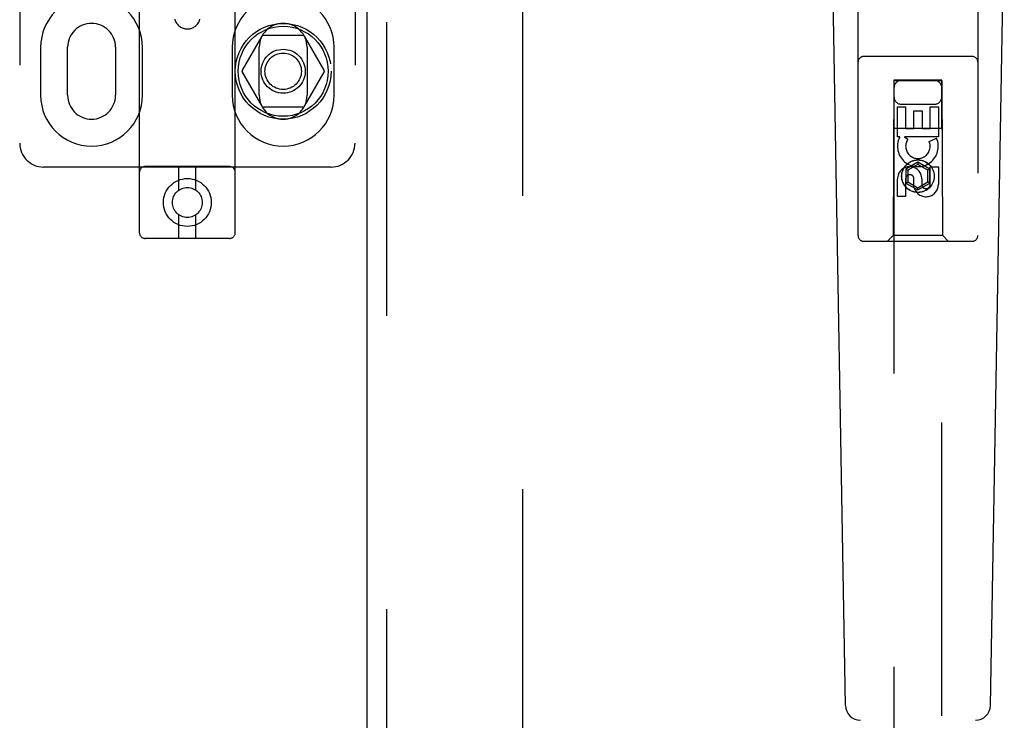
# Model space of a CAD drawing. Header units: inches. Extents: x 0 to 278, y 0 to 180.
# Tile 15 of 78: x 90.73 to 95.87, y 86.05 to 89.71. Entities that reach past the tile are written whole.
import ezdxf

# ---------------------------------------------------------------- set-up
doc = ezdxf.new("R2010")
doc.units = ezdxf.units.IN
doc.header["$LTSCALE"] = 15.310625
doc.header["$MEASUREMENT"] = 0
doc.linetypes.add('HIDDEN', pattern=[0.2, 0.1, -0.1])
doc.layers.add('DEFAULT_2', color=8, linetype='HIDDEN')
doc.layers.add('RIGHTHAND_DOOR_ASSEMBLY', color=7, linetype='CONTINUOUS')

msp = doc.modelspace()

# ---------------------------------------------------------------- linework, layer by layer
at = {"layer": 'DEFAULT_2', "color": 8, "linetype": 'HIDDEN'}
for p, q in [((93.3554, 52.0456), (93.3554, 131.0876)), ((91.3554, 88.5994), (91.3554, 94.0999)), ((91.8554, 88.5994), (91.8554, 94.0999)), ((90.7304, 94.0666), (90.7304, 89.0666)), ((92.4804, 94.0666), (92.4804, 89.0666)), ((91.9943, 89.6241), (91.8918, 89.4466)), ((92.2079, 89.6291), (92.003, 89.6291)), ((92.3191, 89.4466), (92.2166, 89.6241)), ((90.8398, 89.5666), (90.8398, 89.3166)), ((90.9804, 89.3166), (90.9804, 89.5666)), ((91.2304, 89.5666), (91.2304, 89.3166)), ((91.3711, 89.3166), (91.3711, 89.5666)), ((91.8398, 89.5666), (91.8398, 89.3166)), ((91.9804, 89.3166), (91.9804, 89.5666)), ((92.2304, 89.5666), (92.2304, 89.3166)), ((92.3711, 89.3166), (92.3711, 89.5666)), ((91.8918, 89.4366), (91.9943, 89.2591)), ((92.2166, 89.2591), (92.3191, 89.4366)), ((92.2079, 89.2541), (92.003, 89.2541)), ((91.8254, 88.9444), (91.3854, 88.9444)), ((91.5604, 88.8206), (91.5604, 88.9444)), ((91.6504, 88.8206), (91.6504, 88.9444)), ((92.3554, 88.9416), (90.8554, 88.9416)), ((91.5604, 88.5694), (91.5604, 88.6932)), ((91.6504, 88.5694), (91.6504, 88.6932)), ((91.8254, 88.5694), (91.3854, 88.5694))]:
    msp.add_line(p, q, dxfattribs=at)
msp.add_lwpolyline([(91.5401, 89.7129), (91.5426, 89.7052), (91.5458, 89.6983), (91.5493, 89.6925), (91.5531, 89.6873), (91.5571, 89.6828), (91.5613, 89.6789), (91.5657, 89.6754), (91.5701, 89.6724), (91.5745, 89.67), (91.5787, 89.668), (91.5827, 89.6664), (91.5867, 89.6651), (91.5904, 89.6642), (91.594, 89.6634), (91.5974, 89.663), (91.6005, 89.6626), (91.6036, 89.6625), (91.6066, 89.6625), (91.6095, 89.6626), (91.6125, 89.6628), (91.6155, 89.6632), (91.6186, 89.6638), (91.622, 89.6645), (91.6255, 89.6655), (91.6292, 89.6668), (91.633, 89.6684), (91.6371, 89.6704), (91.6413, 89.6728), (91.6455, 89.6756), (91.6497, 89.679), (91.6538, 89.6829), (91.6577, 89.6873), (91.6615, 89.6924), (91.665, 89.6983), (91.6682, 89.7051), (91.6707, 89.7128)], dxfattribs=at)
for centre, radius in [((92.1054, 89.4416), 0.25), ((92.1054, 89.4416), 0.235), ((92.1054, 89.4416), 0.115), ((92.1054, 89.4416), 0.095), ((91.6054, 88.7569), 0.125), ((91.6054, 88.7569), 0.078)]:
    msp.add_circle(centre, radius, dxfattribs=at)
for centre, radius, start, end in [((91.1054, 89.5666), 0.2656, 0, 180), ((92.1054, 89.5666), 0.2656, 0, 180), ((91.1054, 89.5666), 0.125, 0, 180), ((92.1054, 89.5666), 0.125, 0, 180), ((92.003, 89.6191), 0.01, 90.0034, 149.9992), ((92.2079, 89.6191), 0.01, 30.0031, 89.9988), ((91.9005, 89.4416), 0.01, 150.0037, 209.9986), ((92.3104, 89.4416), 0.01, 330.0037, 29.9986), ((91.1054, 89.3166), 0.2656, 180, 360), ((91.1054, 89.3166), 0.125, 180, 360), ((92.1054, 89.3166), 0.2656, 180, 360), ((92.1054, 89.3166), 0.125, 180, 360), ((92.003, 89.2641), 0.01, 210.0031, 269.9988), ((92.2079, 89.2641), 0.01, 270.0034, 329.9992), ((90.8554, 89.0666), 0.125, 180, 270), ((92.3554, 89.0666), 0.125, 270, 360), ((91.3854, 88.9144), 0.03, 90, 180), ((91.8254, 88.9144), 0.03, 0, 90), ((91.3854, 88.5994), 0.03, 180, 270), ((91.8254, 88.5994), 0.03, 270, 360)]:
    msp.add_arc(centre, radius, start, end, dxfattribs=at)
at = {"layer": 'RIGHTHAND_DOOR_ASSEMBLY', "color": 3, "linetype": 'Continuous'}
msp.add_line((92.5429, 51.4206), (92.5429, 131.7126), dxfattribs=at)
at = {"layer": 'RIGHTHAND_DOOR_ASSEMBLY', "color": 8, "linetype": 'HIDDEN'}
for p, q in [((92.6469, 51.4206), (92.6469, 131.7126)), ((95.1054, 88.5841), (95.1054, 90.4416)), ((95.7304, 90.4416), (95.7304, 88.5841)), ((95.7004, 89.5191), (95.1354, 89.5191)), ((95.2914, 89.3941), (95.2879, 88.5841)), ((95.2914, 89.3941), (95.5444, 89.3941)), ((95.5429, 89.3958), (95.2929, 89.3958)), ((95.2929, 89.3958), (95.2929, 52.3941)), ((95.5429, 89.3926), (95.2929, 89.3926)), ((95.5429, 52.3941), (95.5429, 89.3958)), ((95.5479, 88.5841), (95.5444, 89.3941)), ((95.3114, 89.2562), (95.3538, 89.2562)), ((95.3114, 89.1001), (95.3114, 89.2562)), ((95.3329, 89.2691), (95.5029, 89.2691)), ((95.3538, 89.2562), (95.3538, 89.1427)), ((95.4821, 89.2562), (95.5246, 89.2562)), ((95.4821, 89.1427), (95.4821, 89.2562)), ((95.5246, 89.2562), (95.5246, 89.1001)), ((95.3973, 89.2349), (95.4397, 89.2349)), ((95.3973, 89.1427), (95.3973, 89.2349)), ((95.4397, 89.2349), (95.4397, 89.1427)), ((95.2904, 89.1441), (95.5455, 89.1441)), ((95.3236, 89.1001), (95.3114, 89.1001)), ((95.3219, 89.0966), (95.3236, 89.1001)), ((95.5246, 89.1001), (95.347, 89.1001)), ((95.347, 89.1001), (95.3655, 89.0871)), ((95.3538, 89.1427), (95.3973, 89.1427)), ((95.4397, 89.1427), (95.4821, 89.1427)), ((95.4765, 89.0757), (95.5156, 89.0926)), ((95.4179, 88.9665), (95.3554, 88.9305)), ((95.4179, 88.955), (95.3654, 88.9247)), ((95.4804, 88.9305), (95.4179, 88.9665)), ((95.4179, 88.9665), (95.4179, 88.955)), ((95.4704, 88.9247), (95.4179, 88.955)), ((95.4821, 88.9438), (95.5246, 88.9438)), ((95.4821, 88.8514), (95.4821, 88.9438)), ((95.5246, 88.9438), (95.5246, 88.8514)), ((95.3554, 88.9305), (95.3654, 88.9247)), ((95.3554, 88.9305), (95.3554, 88.8583)), ((95.3654, 88.9247), (95.3654, 88.8641)), ((95.4804, 88.9305), (95.4704, 88.9247)), ((95.4704, 88.8641), (95.4704, 88.9247)), ((95.4804, 88.8583), (95.4804, 88.9305)), ((95.3114, 88.7875), (95.3114, 88.8799)), ((95.3538, 88.8799), (95.3538, 88.7875)), ((95.3554, 88.8583), (95.3654, 88.8641)), ((95.3554, 88.8583), (95.4179, 88.8222)), ((95.3654, 88.8641), (95.4179, 88.8337)), ((95.3973, 88.8376), (95.3973, 88.8838)), ((95.4179, 88.8337), (95.4704, 88.8641)), ((95.4179, 88.8222), (95.4804, 88.8583)), ((95.4383, 88.8799), (95.4383, 88.8514)), ((95.4804, 88.8583), (95.4704, 88.8641)), ((95.4179, 88.8222), (95.4179, 88.8337)), ((95.3538, 88.7875), (95.3114, 88.7875)), ((95.2879, 88.5841), (95.2579, 88.5541)), ((95.5479, 88.5841), (95.2879, 88.5841)), ((95.5479, 88.5841), (95.5779, 88.5541)), ((95.7004, 88.5541), (95.1354, 88.5541))]:
    msp.add_line(p, q, dxfattribs=at)
at = {"layer": 'RIGHTHAND_DOOR_ASSEMBLY', "color": 7, "linetype": 'Continuous'}
for p, q in [((95.0394, 86.1321), (94.9672, 90.2714)), ((95.7965, 86.1321), (95.8687, 90.2714))]:
    msp.add_line(p, q, dxfattribs=at)
at = {"layer": 'RIGHTHAND_DOOR_ASSEMBLY', "color": 8, "linetype": 'HIDDEN'}
for radius in [0.085, 0.0845]:
    msp.add_circle((95.4179, 88.8941), radius, dxfattribs=at)
for centre, radius, start, end in [((95.1354, 89.4891), 0.03, 90, 180), ((95.7004, 89.4891), 0.03, 0, 90), ((95.3329, 89.3541), 0.04, 90, 180), ((95.5029, 89.3541), 0.04, 0, 90), ((95.3329, 89.3091), 0.04, 180, 270), ((95.5029, 89.3091), 0.04, 270, 360), ((95.4178, 89.0503), 0.1065, 154.2636, 23.4027), ((95.4178, 89.0503), 0.0639, 144.8895, 23.4026), ((95.3748, 88.8799), 0.0635, 0, 180), ((95.3757, 88.8799), 0.0219, 10.307, 180), ((95.4602, 88.8513), 0.0644, 192.2995, 0.0775), ((95.4602, 88.8514), 0.0219, 179.9011, 360), ((95.1354, 88.5841), 0.03, 180, 270), ((95.7004, 88.5841), 0.03, 270, 360)]:
    msp.add_arc(centre, radius, start, end, dxfattribs=at)
at = {"layer": 'RIGHTHAND_DOOR_ASSEMBLY', "color": 7, "linetype": 'Continuous'}
for centre, start, end in [((95.1182, 86.1335), 181, 270), ((95.7177, 86.1335), 270, 359)]:
    msp.add_arc(centre, 0.0787, start, end, dxfattribs=at)

doc.saveas('drawing.dxf')
